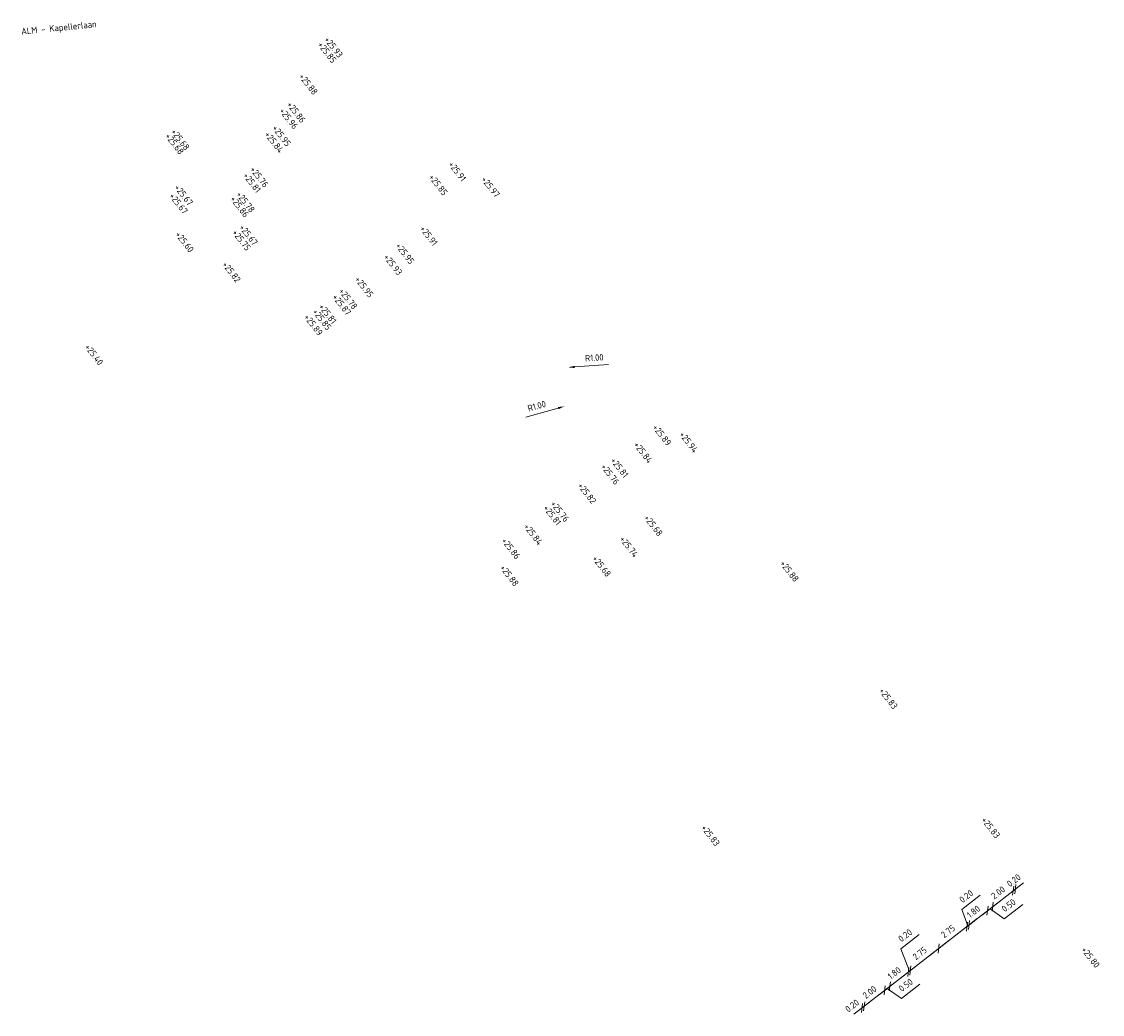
# Model space of a CAD drawing. Header units: metres. Extents: x 197059 to 198425, y 354536 to 355585.
# Tile 7 of 8: x 197059 to 197142, y 355509 to 355585. Entities that reach past the tile are written whole.
import ezdxf

# ---------------------------------------------------------------- set-up
doc = ezdxf.new("R2010")
doc.units = ezdxf.units.M
for name, color, linetype, lineweight in [('N-WE-VH-ASNAAM-T', 7, 'Continuous', 25), ('N-WE-VH-HOOGTE_BESTAAND-T', 252, 'Continuous', 25), ('N-WE-VH-HOOGTE_NIEUW-T', 7, 'Continuous', 25), ('X-XX-AL-AANKLEDING-M', 7, 'Continuous', 18)]:
    doc.layers.add(name, color=color, linetype=linetype, lineweight=lineweight)
doc.styles.add('NLCS-ISO', font='NLCS-ISO.ttf')
doc.dimstyles.new('NLCS-M200-T25-PIJL', dxfattribs={"dimscale": 0.5, "dimtxt": 1, "dimasz": 1, "dimexe": 1, "dimexo": 1, "dimgap": 0.7, "dimtad": 1, "dimzin": 0, "dimdsep": 46, "dimtxsty": 'NLCS-ISO', "dimcen": 0, "dimdle": 2, "dimse1": 1, "dimse2": 1, "dimclrd": 256, "dimclre": 256, "dimclrt": 256, "dimadec": 1, "dimazin": 0, "dimtfac": 1, "dimtofl": 0, "dimtmove": 1, "dimatfit": 0, "dimfxl": 2, "dimfxlon": 1, "dimtfillclr": 254, "dimtolj": 1, "dimtzin": 0, "dimlwd": 18, "dimlwe": 18, "dimarcsym": 0})

# ---------------------------------------------------------------- blocks, each defined once
blk = doc.blocks.new('_Oblique')
at = {"color": 0, "linetype": 'ByBlock', "lineweight": -2}
blk.add_line((-0.5, -0.5), (0.5, 0.5), dxfattribs=at)
blk = doc.blocks.new('*D68')
at = {"layer": 'Defpoints', "color": 0, "transparency": 16777216}
for p in [(197123.983, 355509.438), (197124.141, 355509.56), (197124.141, 355509.56)]:
    blk.add_point(p, dxfattribs=at)
at = {"layer": 'X-XX-AL-AANKLEDING-M', "linetype": 'Continuous', "lineweight": 18, "transparency": 16777216}
for p, q in [((197124.141, 355509.56), (197124.536, 355509.867)), ((197123.983, 355509.438), (197123.588, 355509.131))]:
    blk.add_line(p, q, dxfattribs=at)
at = {"layer": 'X-XX-AL-AANKLEDING-M', "lineweight": 18, "transparency": 16777216, "xscale": 0.5, "yscale": 0.5, "zscale": 0.5}
for p, rotation in [((197123.983, 355509.438), 37.79093121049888), ((197124.141, 355509.56), 217.7909312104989)]:
    blk.add_blockref('_Oblique', p, dxfattribs=dict(at, rotation=rotation))
at = {"layer": 'X-XX-AL-AANKLEDING-M', "transparency": 16777216, "insert": (197123.22, 355509.606), "char_height": 0.5, "attachment_point": 5, "rotation": 37.79093, "style": 'NLCS-ISO'}
blk.add_mtext('\\A1;0.20', dxfattribs=at)
blk = doc.blocks.new('*D69')
at = {"layer": 'Defpoints', "color": 0, "transparency": 16777216}
for p in [(197125.722, 355510.786), (197125.722, 355510.786), (197124.141, 355509.56)]:
    blk.add_point(p, dxfattribs=at)
at = {"layer": 'X-XX-AL-AANKLEDING-M', "linetype": 'Continuous', "lineweight": 18, "transparency": 16777216}
blk.add_line((197123.351, 355508.948), (197126.512, 355511.399), dxfattribs=at)
at = {"layer": 'X-XX-AL-AANKLEDING-M', "lineweight": 18, "transparency": 16777216, "xscale": 0.5, "yscale": 0.5, "zscale": 0.5}
for p, rotation in [((197125.722, 355510.786), 37.79093121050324), ((197124.141, 355509.56), 217.7909312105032)]:
    blk.add_blockref('_Oblique', p, dxfattribs=dict(at, rotation=rotation))
at = {"layer": 'X-XX-AL-AANKLEDING-M', "transparency": 16777216, "insert": (197124.564, 355510.647), "char_height": 0.5, "attachment_point": 5, "rotation": 37.79093, "style": 'NLCS-ISO'}
blk.add_mtext('\\A1;2.00', dxfattribs=at)
blk = doc.blocks.new('*D70')
at = {"layer": 'Defpoints', "color": 0, "transparency": 16777216}
for p in [(197125.722, 355510.786), (197126.117, 355511.092), (197126.117, 355511.092)]:
    blk.add_point(p, dxfattribs=at)
at = {"layer": 'X-XX-AL-AANKLEDING-M', "linetype": 'Continuous', "lineweight": 18, "transparency": 16777216}
for p, q in [((197126.117, 355511.092), (197126.512, 355511.399)), ((197125.722, 355510.786), (197125.327, 355510.48)), ((197125.722, 355510.786), (197126.117, 355511.092)), ((197125.919, 355510.939), (197127.003, 355510.166)), ((197127.003, 355510.166), (197128.425, 355511.269))]:
    blk.add_line(p, q, dxfattribs=at)
at = {"layer": 'X-XX-AL-AANKLEDING-M', "lineweight": 18, "transparency": 16777216, "xscale": 0.5, "yscale": 0.5, "zscale": 0.5}
for p, rotation in [((197126.117, 355511.092), 217.7909312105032), ((197125.722, 355510.786), 37.79093121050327)]:
    blk.add_blockref('_Oblique', p, dxfattribs=dict(at, rotation=rotation))
at = {"layer": 'X-XX-AL-AANKLEDING-M', "transparency": 16777216, "insert": (197127.346, 355511.192), "char_height": 0.5, "attachment_point": 5, "rotation": 37.79093, "style": 'NLCS-ISO'}
blk.add_mtext('\\A1;0.50', dxfattribs=at)
blk = doc.blocks.new('*D71')
at = {"layer": 'Defpoints', "color": 0, "transparency": 16777216}
for p in [(197127.539, 355512.195), (197127.539, 355512.195), (197126.117, 355511.092)]:
    blk.add_point(p, dxfattribs=at)
at = {"layer": 'X-XX-AL-AANKLEDING-M', "linetype": 'Continuous', "lineweight": 18, "transparency": 16777216}
blk.add_line((197125.327, 355510.48), (197128.33, 355512.808), dxfattribs=at)
at = {"layer": 'X-XX-AL-AANKLEDING-M', "lineweight": 18, "transparency": 16777216, "xscale": 0.5, "yscale": 0.5, "zscale": 0.5}
for p, rotation in [((197127.539, 355512.195), 37.79093121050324), ((197126.117, 355511.092), 217.7909312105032)]:
    blk.add_blockref('_Oblique', p, dxfattribs=dict(at, rotation=rotation))
at = {"layer": 'X-XX-AL-AANKLEDING-M', "transparency": 16777216, "insert": (197126.46, 355512.118), "char_height": 0.5, "attachment_point": 5, "rotation": 37.79093, "style": 'NLCS-ISO'}
blk.add_mtext('\\A1;1.80', dxfattribs=at)
blk = doc.blocks.new('*D72')
at = {"layer": 'Defpoints', "color": 0, "transparency": 16777216}
for p in [(197127.697, 355512.318), (197127.697, 355512.318), (197127.539, 355512.195)]:
    blk.add_point(p, dxfattribs=at)
at = {"layer": 'X-XX-AL-AANKLEDING-M', "linetype": 'Continuous', "lineweight": 18, "transparency": 16777216}
for p, q in [((197126.951, 355513.986), (197128.374, 355515.089)), ((197127.618, 355512.257), (197126.951, 355513.986)), ((197127.539, 355512.195), (197127.697, 355512.318)), ((197127.697, 355512.318), (197128.092, 355512.624)), ((197127.539, 355512.195), (197127.144, 355511.889))]:
    blk.add_line(p, q, dxfattribs=at)
at = {"layer": 'X-XX-AL-AANKLEDING-M', "lineweight": 18, "transparency": 16777216, "xscale": 0.5, "yscale": 0.5, "zscale": 0.5}
for p, rotation in [((197127.539, 355512.195), 37.79093121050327), ((197127.697, 355512.318), 217.7909312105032)]:
    blk.add_blockref('_Oblique', p, dxfattribs=dict(at, rotation=rotation))
at = {"layer": 'X-XX-AL-AANKLEDING-M', "transparency": 16777216, "insert": (197127.295, 355515.011), "char_height": 0.5, "attachment_point": 5, "rotation": 37.79093, "style": 'NLCS-ISO'}
blk.add_mtext('\\A1;0.20', dxfattribs=at)
blk = doc.blocks.new('*D73')
at = {"layer": 'Defpoints', "color": 0, "transparency": 16777216}
for p in [(197129.87, 355514.004), (197129.871, 355514.003), (197127.697, 355512.318)]:
    blk.add_point(p, dxfattribs=at)
at = {"layer": 'X-XX-AL-AANKLEDING-M', "linetype": 'Continuous', "lineweight": 18, "transparency": 16777216}
blk.add_line((197126.907, 355511.705), (197130.661, 355514.616), dxfattribs=at)
at = {"layer": 'X-XX-AL-AANKLEDING-M', "lineweight": 18, "transparency": 16777216, "xscale": 0.5, "yscale": 0.5, "zscale": 0.5}
for p, rotation in [((197129.871, 355514.003), 37.79093121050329), ((197127.697, 355512.318), 217.7909312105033)]:
    blk.add_blockref('_Oblique', p, dxfattribs=dict(at, rotation=rotation))
at = {"layer": 'X-XX-AL-AANKLEDING-M', "transparency": 16777216, "insert": (197128.416, 355513.635), "char_height": 0.5, "attachment_point": 5, "rotation": 37.79093, "style": 'NLCS-ISO'}
blk.add_mtext('\\A1;2.75', dxfattribs=at)
blk = doc.blocks.new('*D74')
at = {"layer": 'Defpoints', "color": 0, "transparency": 16777216}
for p in [(197133.624, 355516.914), (197133.624, 355516.914), (197132.202, 355515.811)]:
    blk.add_point(p, dxfattribs=at)
at = {"layer": 'X-XX-AL-AANKLEDING-M', "linetype": 'Continuous', "lineweight": 18, "transparency": 16777216}
blk.add_line((197131.411, 355515.198), (197134.414, 355517.526), dxfattribs=at)
at = {"layer": 'X-XX-AL-AANKLEDING-M', "lineweight": 18, "transparency": 16777216, "xscale": 0.5, "yscale": 0.5, "zscale": 0.5}
for p, rotation in [((197133.624, 355516.914), 37.79093121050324), ((197132.202, 355515.811), 217.7909312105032)]:
    blk.add_blockref('_Oblique', p, dxfattribs=dict(at, rotation=rotation))
at = {"layer": 'X-XX-AL-AANKLEDING-M', "transparency": 16777216, "insert": (197132.545, 355516.836), "char_height": 0.5, "attachment_point": 5, "rotation": 37.79093, "style": 'NLCS-ISO'}
blk.add_mtext('\\A1;1.80', dxfattribs=at)
blk = doc.blocks.new('*D75')
at = {"layer": 'Defpoints', "color": 0, "transparency": 16777216}
for p in [(197134.019, 355517.22), (197134.019, 355517.22), (197133.624, 355516.914)]:
    blk.add_point(p, dxfattribs=at)
at = {"layer": 'X-XX-AL-AANKLEDING-M', "linetype": 'Continuous', "lineweight": 18, "transparency": 16777216}
for p, q in [((197133.624, 355516.914), (197134.019, 355517.22)), ((197134.019, 355517.22), (197134.414, 355517.527)), ((197134.905, 355516.294), (197136.328, 355517.397)), ((197133.624, 355516.914), (197133.229, 355516.607)), ((197133.822, 355517.067), (197134.905, 355516.294))]:
    blk.add_line(p, q, dxfattribs=at)
at = {"layer": 'X-XX-AL-AANKLEDING-M', "lineweight": 18, "transparency": 16777216, "xscale": 0.5, "yscale": 0.5, "zscale": 0.5}
for p, rotation in [((197133.624, 355516.914), 37.79093121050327), ((197134.019, 355517.22), 217.7909312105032)]:
    blk.add_blockref('_Oblique', p, dxfattribs=dict(at, rotation=rotation))
at = {"layer": 'X-XX-AL-AANKLEDING-M', "transparency": 16777216, "insert": (197135.249, 355517.319), "char_height": 0.5, "attachment_point": 5, "rotation": 37.79093, "style": 'NLCS-ISO'}
blk.add_mtext('\\A1;0.50', dxfattribs=at)
blk = doc.blocks.new('*D76')
at = {"layer": 'Defpoints', "color": 0, "transparency": 16777216}
for p in [(197135.6, 355518.446), (197135.6, 355518.446), (197134.019, 355517.22)]:
    blk.add_point(p, dxfattribs=at)
at = {"layer": 'X-XX-AL-AANKLEDING-M', "linetype": 'Continuous', "lineweight": 18, "transparency": 16777216}
blk.add_line((197133.229, 355516.607), (197136.39, 355519.059), dxfattribs=at)
at = {"layer": 'X-XX-AL-AANKLEDING-M', "lineweight": 18, "transparency": 16777216, "xscale": 0.5, "yscale": 0.5, "zscale": 0.5}
for p, rotation in [((197135.6, 355518.446), 37.79093121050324), ((197134.019, 355517.22), 217.7909312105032)]:
    blk.add_blockref('_Oblique', p, dxfattribs=dict(at, rotation=rotation))
at = {"layer": 'X-XX-AL-AANKLEDING-M', "transparency": 16777216, "insert": (197134.442, 355518.307), "char_height": 0.5, "attachment_point": 5, "rotation": 37.79093, "style": 'NLCS-ISO'}
blk.add_mtext('\\A1;2.00', dxfattribs=at)
blk = doc.blocks.new('*D77')
at = {"layer": 'Defpoints', "color": 0, "transparency": 16777216}
for p in [(197135.6, 355518.446), (197135.758, 355518.568), (197135.758, 355518.568)]:
    blk.add_point(p, dxfattribs=at)
at = {"layer": 'X-XX-AL-AANKLEDING-M', "linetype": 'Continuous', "lineweight": 18, "transparency": 16777216}
for p, q in [((197135.758, 355518.568), (197136.153, 355518.875)), ((197135.6, 355518.446), (197135.205, 355518.139))]:
    blk.add_line(p, q, dxfattribs=at)
at = {"layer": 'X-XX-AL-AANKLEDING-M', "lineweight": 18, "transparency": 16777216, "xscale": 0.5, "yscale": 0.5, "zscale": 0.5}
for p, rotation in [((197135.758, 355518.568), 217.7909312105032), ((197135.6, 355518.446), 37.79093121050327)]:
    blk.add_blockref('_Oblique', p, dxfattribs=dict(at, rotation=rotation))
at = {"layer": 'X-XX-AL-AANKLEDING-M', "transparency": 16777216, "insert": (197135.645, 355519.24), "char_height": 0.5, "attachment_point": 5, "rotation": 37.79093, "style": 'NLCS-ISO'}
blk.add_mtext('\\A1;0.20', dxfattribs=at)
blk = doc.blocks.new('*D159')
at = {"layer": 'Defpoints', "color": 0, "transparency": 16777216}
for p in [(197132.044, 355515.688), (197132.044, 355515.688), (197129.871, 355514.003)]:
    blk.add_point(p, dxfattribs=at)
at = {"layer": 'X-XX-AL-AANKLEDING-M', "linetype": 'Continuous', "lineweight": 18, "transparency": 16777216}
blk.add_line((197129.08, 355513.39), (197132.834, 355516.301), dxfattribs=at)
at = {"layer": 'X-XX-AL-AANKLEDING-M', "lineweight": 18, "transparency": 16777216, "xscale": 0.5, "yscale": 0.5, "zscale": 0.5}
for p, rotation in [((197132.044, 355515.688), 37.79093121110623), ((197129.871, 355514.003), 217.7909312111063)]:
    blk.add_blockref('_Oblique', p, dxfattribs=dict(at, rotation=rotation))
at = {"layer": 'X-XX-AL-AANKLEDING-M', "transparency": 16777216, "insert": (197130.589, 355515.32), "char_height": 0.5, "attachment_point": 5, "rotation": 37.79093, "style": 'NLCS-ISO'}
blk.add_mtext('\\A1;2.75', dxfattribs=at)
blk = doc.blocks.new('*D160')
at = {"layer": 'Defpoints', "color": 0, "transparency": 16777216}
for p in [(197132.044, 355515.688), (197132.203, 355515.812), (197132.203, 355515.812)]:
    blk.add_point(p, dxfattribs=at)
at = {"layer": 'X-XX-AL-AANKLEDING-M', "linetype": 'Continuous', "lineweight": 18, "transparency": 16777216}
for p, q in [((197131.644, 355516.992), (197133.067, 355518.095)), ((197132.123, 355515.75), (197131.644, 355516.992)), ((197132.044, 355515.688), (197131.649, 355515.382)), ((197132.044, 355515.688), (197132.203, 355515.812)), ((197132.203, 355515.812), (197132.598, 355516.118))]:
    blk.add_line(p, q, dxfattribs=at)
at = {"layer": 'X-XX-AL-AANKLEDING-M', "lineweight": 18, "transparency": 16777216, "xscale": 0.5, "yscale": 0.5, "zscale": 0.5}
for p, rotation in [((197132.044, 355515.688), 37.79093121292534), ((197132.203, 355515.812), 217.7909312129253)]:
    blk.add_blockref('_Oblique', p, dxfattribs=dict(at, rotation=rotation))
at = {"layer": 'X-XX-AL-AANKLEDING-M', "transparency": 16777216, "insert": (197131.988, 355518.018), "char_height": 0.5, "attachment_point": 5, "rotation": 37.79093, "style": 'NLCS-ISO'}
blk.add_mtext('\\A1;0.20', dxfattribs=at)
blk = doc.blocks.new('*D163')
at = {"layer": 'Defpoints', "color": 0, "transparency": 16777216}
for p in [(197100.4, 355558.618), (197101.398, 355558.685)]:
    blk.add_point(p, dxfattribs=at)
at = {"layer": 'X-XX-AL-AANKLEDING-M', "linetype": 'Continuous', "lineweight": 18, "transparency": 16777216}
blk.add_line((197104.491, 355558.895), (197101.897, 355558.719), dxfattribs=at)
at = {"layer": 'X-XX-AL-AANKLEDING-M', "transparency": 16777216}
blk.add_solid([(197101.891, 355558.802), (197101.902, 355558.636), (197101.398, 355558.685)], dxfattribs=at)
at = {"layer": 'X-XX-AL-AANKLEDING-M', "transparency": 16777216, "insert": (197103.403, 355559.423), "char_height": 0.5, "attachment_point": 5, "rotation": 3.88378, "style": 'NLCS-ISO'}
blk.add_mtext('\\A1;R1.00', dxfattribs=at)
blk = doc.blocks.new('*D164')
at = {"layer": 'Defpoints', "color": 0, "transparency": 16777216}
for p in [(197101.119, 355555.688), (197102.081, 355555.96)]:
    blk.add_point(p, dxfattribs=at)
at = {"layer": 'X-XX-AL-AANKLEDING-M', "linetype": 'Continuous', "lineweight": 18, "transparency": 16777216}
blk.add_line((197098.136, 355554.844), (197100.638, 355555.552), dxfattribs=at)
at = {"layer": 'X-XX-AL-AANKLEDING-M', "transparency": 16777216}
blk.add_solid([(197100.615, 355555.632), (197100.661, 355555.472), (197101.119, 355555.688)], dxfattribs=at)
at = {"layer": 'X-XX-AL-AANKLEDING-M', "transparency": 16777216, "insert": (197098.983, 355555.707), "char_height": 0.5, "attachment_point": 5, "rotation": 15.79664, "style": 'NLCS-ISO'}
blk.add_mtext('\\A1;R1.00', dxfattribs=at)

msp = doc.modelspace()

# ---------------------------------------------------------------- texts
at = {"layer": 'N-WE-VH-ASNAAM-T', "insert": (197059.34, 355584.762), "char_height": 0.5, "width": 6.37376, "attachment_point": 1, "rotation": 5.67725, "style": 'NLCS-ISO'}
msp.add_mtext('ALM - Kapellerlaan', dxfattribs=at)
at = {"layer": 'N-WE-VH-HOOGTE_BESTAAND-T', "char_height": 0.5, "width": 1.59832, "attachment_point": 8, "rotation": 307.80584, "style": 'NLCS-ISO'}
for s, insert in [('+25.85', (197082.674, 355582.749, -25.88)), ('+25.93', (197083.172, 355583.154, -25.88)), ('+25.88', (197081.233, 355580.307)), ('+25.96', (197079.725, 355577.665)), ('+25.86', (197080.3, 355578.151)), ('\\pxt2;+25.68', (197071.39, 355576.05)), ('+25.95', (197079.173, 355576.337, -25.8)), ('+25.84', (197078.598, 355575.851, -25.8)), ('+25.91', (197092.679, 355573.603)), ('+25.81', (197076.901, 355572.733, -25.8)), ('+25.76', (197077.459, 355573.173, -25.8)), ('+25.85', (197091.214, 355572.565)), ('+25.97', (197095.235, 355572.407)), ('+25.67', (197071.255, 355571.13)), ('+25.78', (197076.404, 355571.25, -25.8)), ('+25.86', (197075.95, 355570.89, -25.8)), ('+25.67', (197076.633, 355568.72, -25.8)), ('+25.91', (197090.483, 355568.655)), ('+25.60', (197071.718, 355568.181)), ('+25.75', (197076.093, 355568.315, -25.8)), ('+25.95', (197088.661, 355567.285)), ('+25.93', (197087.737, 355566.426)), ('+25.82', (197075.324, 355565.867, -25.8)), ('+25.95', (197085.522, 355564.717)), ('+25.78', (197084.29, 355563.806)), ('+25.87', (197083.8, 355563.348)), ('+25.85', (197082.277, 355562.218)), ('+25.81', (197082.72, 355562.647)), ('+25.89', (197081.621, 355561.801)), ('+25.40', (197064.762, 355559.513)), ('+25.94', (197110.456, 355552.788)), ('+25.88', (197118.204, 355542.866)), ('+25.88', (197096.677, 355542.529)), ('+25.83', (197125.806, 355533.073)), ('+25.83', (197133.676, 355523.146)), ('+25.83', (197112.14, 355522.544)), ('+25.80', (197141.347, 355513.181))]:
    msp.add_mtext(s, dxfattribs=dict(at, insert=insert))
at = {"layer": 'N-WE-VH-HOOGTE_NIEUW-T', "char_height": 0.5, "width": 1.59832, "attachment_point": 8, "rotation": 307.80584, "style": 'NLCS-ISO'}
for s, insert in [('+25.68', (197070.947, 355575.718, 25.68)), ('+25.67', (197071.651, 355571.779)), ('+25.89', (197108.409, 355553.331)), ('+25.84', (197106.962, 355551.992)), ('+25.76', (197104.428, 355550.319)), ('+25.81', (197105.144, 355550.828)), ('+25.82', (197102.645, 355548.858)), ('+25.81', (197099.982, 355547.169)), ('+25.76', (197100.567, 355547.462)), ('+25.68', (197107.748, 355546.374)), ('+25.84', (197098.511, 355545.701)), ('+25.86', (197096.798, 355544.611)), ('+25.74', (197105.874, 355544.751)), ('+25.68', (197103.775, 355543.246))]:
    msp.add_mtext(s, dxfattribs=dict(at, insert=insert))

# ---------------------------------------------------------------- dimensions: what is measured, and where the dimension line sits
at = {"layer": 'X-XX-AL-AANKLEDING-M'}
for center, mpoint, picture, middle in [((197100.4, 355558.618), (197101.398, 355558.685), '*D163', (197103.403, 355559.423)), ((197102.081, 355555.96), (197101.119, 355555.688), '*D164', (197098.983, 355555.707))]:
    dim = msp.add_radius_dim(center=center, mpoint=mpoint, dimstyle='NLCS-M200-T25-PIJL', dxfattribs=at)
    dim.commit()
    dim.dimension.update_dxf_attribs({"geometry": picture, "text_midpoint": middle})
for base, p1, p2, angle, picture, middle, dimtype in [((197135.758, 355518.568), (197135.6, 355518.446), (197135.758, 355518.568), 217.79093, '*D77', (197136.013, 355518.766), 160), ((197124.141, 355509.56), (197123.983, 355509.438), (197124.141, 355509.56), 37.79093, '*D68', (197123.588, 355509.131), 161)]:
    dim = msp.add_linear_dim(base=base, p1=p1, p2=p2, angle=angle, dimstyle='NLCS-M200-T25-PIJL', override={"dimblk1": 'Oblique', "dimblk2": 'Oblique', "dimsah": 1}, dxfattribs=at)
    dim.commit()
    dim.dimension.update_dxf_attribs({"geometry": picture, "text_midpoint": middle, "dimtype": dimtype})
for base, p1, p2, picture, middle in [((197135.6, 355518.446), (197134.019, 355517.22), (197135.6, 355518.446), '*D76', (197134.442, 355518.307)), ((197132.203, 355515.812), (197132.044, 355515.688), (197132.203, 355515.812), '*D160', (197131.553, 355517.681)), ((197133.624, 355516.914), (197132.202, 355515.811), (197133.624, 355516.914), '*D74', (197132.545, 355516.836)), ((197134.019, 355517.22), (197133.624, 355516.914), (197134.019, 355517.22), '*D75', (197134.814, 355516.982)), ((197127.697, 355512.318), (197127.539, 355512.195), (197127.697, 355512.318), '*D72', (197126.86, 355514.674)), ((197129.871, 355514.003), (197127.697, 355512.318), (197129.87, 355514.004), '*D73', (197128.416, 355513.635)), ((197127.539, 355512.195), (197126.117, 355511.092), (197127.539, 355512.195), '*D71', (197126.46, 355512.118)), ((197125.722, 355510.786), (197124.141, 355509.56), (197125.722, 355510.786), '*D69', (197124.564, 355510.647)), ((197126.117, 355511.092), (197125.722, 355510.786), (197126.117, 355511.092), '*D70', (197126.912, 355510.855))]:
    dim = msp.add_linear_dim(base=base, p1=p1, p2=p2, angle=217.79093, dimstyle='NLCS-M200-T25-PIJL', override={"dimblk1": 'Oblique', "dimblk2": 'Oblique', "dimsah": 1}, dxfattribs=at)
    dim.commit()
    dim.dimension.update_dxf_attribs({"geometry": picture, "text_midpoint": middle})
dim = msp.add_aligned_dim(p1=(197129.871, 355514.003), p2=(197132.044, 355515.688), distance=0, dimstyle='NLCS-M200-T25-PIJL', override={"dimblk1": 'Oblique', "dimblk2": 'Oblique', "dimsah": 1}, dxfattribs=at)
dim.commit()
dim.dimension.update_dxf_attribs({"geometry": '*D159', "text_midpoint": (197130.589, 355515.32)})

doc.saveas('drawing.dxf')
